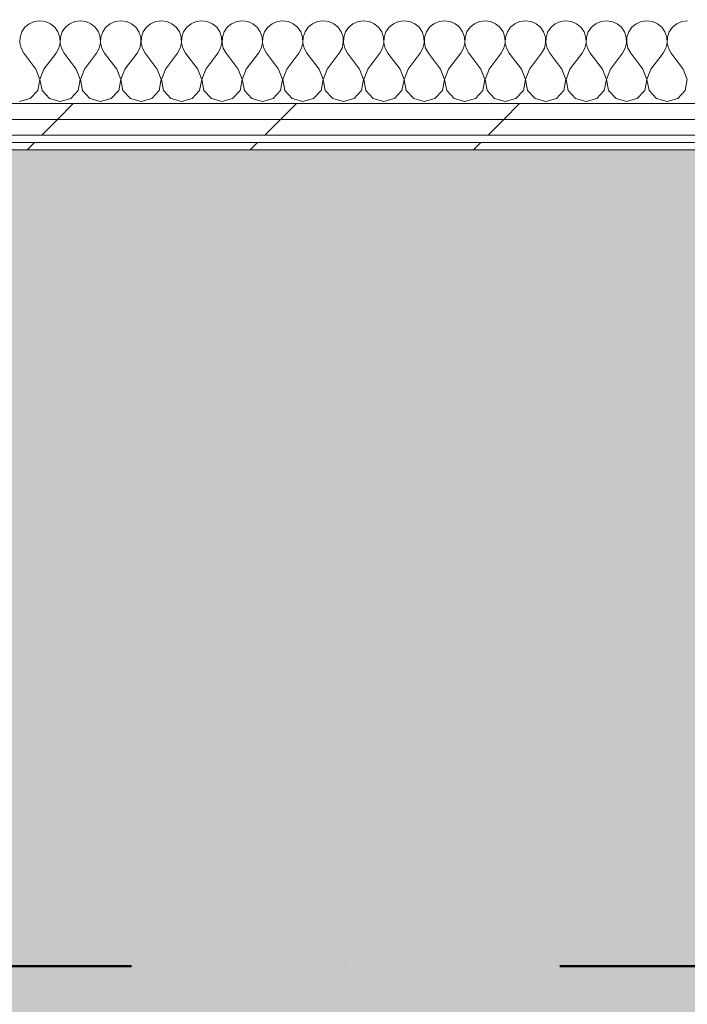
# Model space of a CAD drawing. Header units: millimetres. Extents: x -30280 to 19093, y -19247 to 4746.
# Tile 164 of 198: x -2750 to -2200, y -17788 to -16977. Entities that reach past the tile are written whole.
import ezdxf

# ---------------------------------------------------------------- set-up
doc = ezdxf.new("R2010")
doc.units = ezdxf.units.MM
doc.header["$MEASUREMENT"] = 0
doc.linetypes.add('Punto & Rayas', pattern=[670.277762, 317.5, -176.388889, 0, -176.388874])
doc.linetypes.add('Wipeout_Contour', pattern=[1000, 0, -1000])
for name, color, linetype, lineweight, true_color in [('01_2D_Ambit_Pluma_Nº__242', 7, 'Continuous', 50, 0xfb0013), ('14_PAV_Paviment existent_Pluma_Nº__197', 7, 'Continuous', 0, 0xffe68e), ('Nuevo_08_E_Envans secs_Pluma_Nº__102', 7, 'Continuous', 5, 0xcccccc), ('Nuevo_08_E_Envans secs_Pluma_Nº__171', 171, 'Continuous', 13, 0xaaaaff), ('Nuevo_08_E_Envans secs_Pluma_Nº__177', 7, 'Continuous', 15, 0xf7e046)]:
    doc.layers.add(name, color=color, linetype=linetype, lineweight=lineweight, true_color=true_color)
doc.layers.add('14_PAV_Paviment existent', color=7, linetype='Continuous')
doc.layers.add('Nuevo_08_E_Envans secs', color=7, linetype='Continuous')
doc.layers.add('Nuevo_08_E_Envans secs_Pluma_Nº__1', color=7, linetype='Continuous', lineweight=5)
pattern_1 = [(45, (0, 0), (-183.8478, 183.8478), [195, -65]), (45, (7e-14, 183.85), (-183.8478, 183.8478), [195, -65])]

# ---------------------------------------------------------------- blocks, each defined once
blk = doc.blocks.new('Forjado_5_1', base_point=(6678.89, -19246.58))
at = {"layer": '14_PAV_Paviment existent_Pluma_Nº__197', "linetype": 'Continuous', "lineweight": 0, "true_color": 0xffe68e}
blk.add_hatch(color=41, dxfattribs=at).paths.add_polyline_path([(6678.89, -19246.58), (6678.89, -17083.98), (-28038.68, -17083.98), (-28050.85, -19246.58)])
at = {"layer": '14_PAV_Paviment existent_Pluma_Nº__197', "color": 41, "linetype": 'Continuous', "lineweight": 0, "true_color": 0xffe68e, "flags": 128}
blk.add_lwpolyline([(6678.89, -19246.58), (-28050.85, -19246.58), (-28038.68, -17083.98), (6678.89, -17083.98)], close=True, dxfattribs=at)
blk = doc.blocks.new('*X462')
at = {"layer": 'Nuevo_08_E_Envans secs_Pluma_Nº__102', "color": 254, "linetype": 'Continuous', "lineweight": 5, "true_color": 0xcccccc}
for p, q in [((-2737.89, -16978.28), (-2742.1, -16980.13)), ((-2733.33, -16977.64), (-2737.89, -16978.28)), ((-2728.78, -16978.28), (-2733.33, -16977.64)), ((-2724.57, -16980.13), (-2728.78, -16978.28)), ((-2704.55, -16978.28), (-2708.76, -16980.13)), ((-2700, -16977.64), (-2704.55, -16978.28)), ((-2695.45, -16978.28), (-2700, -16977.64)), ((-2691.24, -16980.13), (-2695.45, -16978.28)), ((-2671.22, -16978.28), (-2675.43, -16980.13)), ((-2666.67, -16977.64), (-2671.22, -16978.28)), ((-2662.11, -16978.28), (-2666.67, -16977.64)), ((-2657.9, -16980.13), (-2662.11, -16978.28)), ((-2637.89, -16978.28), (-2642.1, -16980.13)), ((-2633.33, -16977.64), (-2637.89, -16978.28)), ((-2628.78, -16978.28), (-2633.33, -16977.64)), ((-2624.57, -16980.13), (-2628.78, -16978.28)), ((-2604.55, -16978.28), (-2608.76, -16980.13)), ((-2600, -16977.64), (-2604.55, -16978.28)), ((-2595.45, -16978.28), (-2600, -16977.64)), ((-2591.24, -16980.13), (-2595.45, -16978.28)), ((-2571.22, -16978.28), (-2575.43, -16980.13)), ((-2566.67, -16977.64), (-2571.22, -16978.28)), ((-2562.11, -16978.28), (-2566.67, -16977.64)), ((-2557.9, -16980.13), (-2562.11, -16978.28)), ((-2537.89, -16978.28), (-2542.1, -16980.13)), ((-2533.33, -16977.64), (-2537.89, -16978.28)), ((-2528.78, -16978.28), (-2533.33, -16977.64)), ((-2524.57, -16980.13), (-2528.78, -16978.28)), ((-2504.55, -16978.28), (-2508.76, -16980.13)), ((-2500, -16977.64), (-2504.55, -16978.28)), ((-2495.45, -16978.28), (-2500, -16977.64)), ((-2491.24, -16980.13), (-2495.45, -16978.28)), ((-2471.22, -16978.28), (-2475.43, -16980.13)), ((-2466.67, -16977.64), (-2471.22, -16978.28)), ((-2462.11, -16978.28), (-2466.67, -16977.64)), ((-2457.9, -16980.13), (-2462.11, -16978.28)), ((-2437.89, -16978.28), (-2442.1, -16980.13)), ((-2433.33, -16977.64), (-2437.89, -16978.28)), ((-2428.78, -16978.28), (-2433.33, -16977.64)), ((-2424.57, -16980.13), (-2428.78, -16978.28)), ((-2404.55, -16978.28), (-2408.76, -16980.13)), ((-2400, -16977.64), (-2404.55, -16978.28)), ((-2395.45, -16978.28), (-2400, -16977.64)), ((-2391.24, -16980.13), (-2395.45, -16978.28)), ((-2371.22, -16978.28), (-2375.43, -16980.13)), ((-2366.67, -16977.64), (-2371.22, -16978.28)), ((-2362.11, -16978.28), (-2366.67, -16977.64)), ((-2357.9, -16980.13), (-2362.11, -16978.28)), ((-2337.89, -16978.28), (-2342.1, -16980.13)), ((-2333.33, -16977.64), (-2337.89, -16978.28)), ((-2328.78, -16978.28), (-2333.33, -16977.64)), ((-2324.57, -16980.13), (-2328.78, -16978.28)), ((-2304.55, -16978.28), (-2308.76, -16980.13)), ((-2300, -16977.64), (-2304.55, -16978.28)), ((-2295.45, -16978.28), (-2300, -16977.64)), ((-2291.24, -16980.13), (-2295.45, -16978.28)), ((-2271.22, -16978.28), (-2275.43, -16980.13)), ((-2266.67, -16977.64), (-2271.22, -16978.28)), ((-2262.11, -16978.28), (-2266.67, -16977.64)), ((-2257.9, -16980.13), (-2262.11, -16978.28)), ((-2237.89, -16978.28), (-2242.1, -16980.13)), ((-2233.33, -16977.64), (-2237.89, -16978.28)), ((-2228.78, -16978.28), (-2233.33, -16977.64)), ((-2224.57, -16980.13), (-2228.78, -16978.28)), ((-2204.55, -16978.28), (-2208.76, -16980.13)), ((-2200, -16977.64), (-2204.55, -16978.28)), ((-2748.24, -16986.86), (-2749.71, -16991.21)), ((-2745.64, -16983.07), (-2748.24, -16986.86)), ((-2742.1, -16980.13), (-2745.64, -16983.07)), ((-2721.03, -16983.07), (-2724.57, -16980.13)), ((-2718.43, -16986.86), (-2721.03, -16983.07)), ((-2716.96, -16991.21), (-2718.43, -16986.86)), ((-2714.91, -16986.86), (-2716.38, -16991.21)), ((-2712.3, -16983.07), (-2714.91, -16986.86)), ((-2708.76, -16980.13), (-2712.3, -16983.07)), ((-2687.7, -16983.07), (-2691.24, -16980.13)), ((-2685.09, -16986.86), (-2687.7, -16983.07)), ((-2683.62, -16991.21), (-2685.09, -16986.86)), ((-2681.57, -16986.86), (-2683.04, -16991.21)), ((-2678.97, -16983.07), (-2681.57, -16986.86)), ((-2675.43, -16980.13), (-2678.97, -16983.07)), ((-2654.36, -16983.07), (-2657.9, -16980.13)), ((-2651.76, -16986.86), (-2654.36, -16983.07)), ((-2650.29, -16991.21), (-2651.76, -16986.86)), ((-2648.24, -16986.86), (-2649.71, -16991.21)), ((-2645.64, -16983.07), (-2648.24, -16986.86)), ((-2642.1, -16980.13), (-2645.64, -16983.07)), ((-2621.03, -16983.07), (-2624.57, -16980.13)), ((-2618.43, -16986.86), (-2621.03, -16983.07)), ((-2616.96, -16991.21), (-2618.43, -16986.86)), ((-2614.91, -16986.86), (-2616.38, -16991.21)), ((-2612.3, -16983.07), (-2614.91, -16986.86)), ((-2608.76, -16980.13), (-2612.3, -16983.07)), ((-2587.7, -16983.07), (-2591.24, -16980.13)), ((-2585.09, -16986.86), (-2587.7, -16983.07)), ((-2583.62, -16991.21), (-2585.09, -16986.86)), ((-2581.57, -16986.86), (-2583.04, -16991.21)), ((-2578.97, -16983.07), (-2581.57, -16986.86)), ((-2575.43, -16980.13), (-2578.97, -16983.07)), ((-2554.36, -16983.07), (-2557.9, -16980.13)), ((-2551.76, -16986.86), (-2554.36, -16983.07)), ((-2550.29, -16991.21), (-2551.76, -16986.86)), ((-2548.24, -16986.86), (-2549.71, -16991.21)), ((-2545.64, -16983.07), (-2548.24, -16986.86)), ((-2542.1, -16980.13), (-2545.64, -16983.07)), ((-2521.03, -16983.07), (-2524.57, -16980.13)), ((-2518.43, -16986.86), (-2521.03, -16983.07)), ((-2516.96, -16991.21), (-2518.43, -16986.86)), ((-2514.91, -16986.86), (-2516.38, -16991.21)), ((-2512.3, -16983.07), (-2514.91, -16986.86)), ((-2508.76, -16980.13), (-2512.3, -16983.07)), ((-2487.7, -16983.07), (-2491.24, -16980.13)), ((-2485.09, -16986.86), (-2487.7, -16983.07)), ((-2483.62, -16991.21), (-2485.09, -16986.86)), ((-2481.57, -16986.86), (-2483.04, -16991.21)), ((-2478.97, -16983.07), (-2481.57, -16986.86)), ((-2475.43, -16980.13), (-2478.97, -16983.07)), ((-2454.36, -16983.07), (-2457.9, -16980.13)), ((-2451.76, -16986.86), (-2454.36, -16983.07)), ((-2450.29, -16991.21), (-2451.76, -16986.86)), ((-2448.24, -16986.86), (-2449.71, -16991.21)), ((-2445.64, -16983.07), (-2448.24, -16986.86)), ((-2442.1, -16980.13), (-2445.64, -16983.07)), ((-2421.03, -16983.07), (-2424.57, -16980.13)), ((-2418.43, -16986.86), (-2421.03, -16983.07)), ((-2416.96, -16991.21), (-2418.43, -16986.86)), ((-2414.91, -16986.86), (-2416.38, -16991.21)), ((-2412.3, -16983.07), (-2414.91, -16986.86)), ((-2408.76, -16980.13), (-2412.3, -16983.07)), ((-2387.7, -16983.07), (-2391.24, -16980.13)), ((-2385.09, -16986.86), (-2387.7, -16983.07)), ((-2383.62, -16991.21), (-2385.09, -16986.86)), ((-2381.57, -16986.86), (-2383.04, -16991.21)), ((-2378.97, -16983.07), (-2381.57, -16986.86)), ((-2375.43, -16980.13), (-2378.97, -16983.07)), ((-2354.36, -16983.07), (-2357.9, -16980.13)), ((-2351.76, -16986.86), (-2354.36, -16983.07)), ((-2350.29, -16991.21), (-2351.76, -16986.86)), ((-2348.24, -16986.86), (-2349.71, -16991.21)), ((-2345.64, -16983.07), (-2348.24, -16986.86)), ((-2342.1, -16980.13), (-2345.64, -16983.07)), ((-2321.03, -16983.07), (-2324.57, -16980.13)), ((-2318.43, -16986.86), (-2321.03, -16983.07)), ((-2316.96, -16991.21), (-2318.43, -16986.86)), ((-2314.91, -16986.86), (-2316.38, -16991.21)), ((-2312.3, -16983.07), (-2314.91, -16986.86)), ((-2308.76, -16980.13), (-2312.3, -16983.07)), ((-2287.7, -16983.07), (-2291.24, -16980.13)), ((-2285.09, -16986.86), (-2287.7, -16983.07)), ((-2283.62, -16991.21), (-2285.09, -16986.86)), ((-2281.57, -16986.86), (-2283.04, -16991.21)), ((-2278.97, -16983.07), (-2281.57, -16986.86)), ((-2275.43, -16980.13), (-2278.97, -16983.07)), ((-2254.36, -16983.07), (-2257.9, -16980.13)), ((-2251.76, -16986.86), (-2254.36, -16983.07)), ((-2250.29, -16991.21), (-2251.76, -16986.86)), ((-2248.24, -16986.86), (-2249.71, -16991.21)), ((-2245.64, -16983.07), (-2248.24, -16986.86)), ((-2242.1, -16980.13), (-2245.64, -16983.07)), ((-2221.03, -16983.07), (-2224.57, -16980.13)), ((-2218.43, -16986.86), (-2221.03, -16983.07)), ((-2216.96, -16991.21), (-2218.43, -16986.86)), ((-2214.91, -16986.86), (-2216.38, -16991.21)), ((-2212.3, -16983.07), (-2214.91, -16986.86)), ((-2208.76, -16980.13), (-2212.3, -16983.07)), ((-2749.71, -16991.21), (-2749.93, -16995.81)), ((-2749.93, -16995.81), (-2748.89, -17000.28)), ((-2717.77, -17000.28), (-2716.73, -16995.81)), ((-2716.73, -16995.81), (-2716.96, -16991.21)), ((-2716.38, -16991.21), (-2716.6, -16995.81)), ((-2716.6, -16995.81), (-2715.56, -17000.28)), ((-2684.44, -17000.28), (-2683.4, -16995.81)), ((-2683.4, -16995.81), (-2683.62, -16991.21)), ((-2683.04, -16991.21), (-2683.27, -16995.81)), ((-2683.27, -16995.81), (-2682.23, -17000.28)), ((-2651.11, -17000.28), (-2650.07, -16995.81)), ((-2650.07, -16995.81), (-2650.29, -16991.21)), ((-2649.71, -16991.21), (-2649.93, -16995.81)), ((-2649.93, -16995.81), (-2648.89, -17000.28)), ((-2617.77, -17000.28), (-2616.73, -16995.81)), ((-2616.73, -16995.81), (-2616.96, -16991.21)), ((-2616.38, -16991.21), (-2616.6, -16995.81)), ((-2616.6, -16995.81), (-2615.56, -17000.28)), ((-2584.44, -17000.28), (-2583.4, -16995.81)), ((-2583.4, -16995.81), (-2583.62, -16991.21)), ((-2583.04, -16991.21), (-2583.27, -16995.81)), ((-2583.27, -16995.81), (-2582.23, -17000.28)), ((-2551.11, -17000.28), (-2550.07, -16995.81)), ((-2550.07, -16995.81), (-2550.29, -16991.21)), ((-2549.71, -16991.21), (-2549.93, -16995.81)), ((-2549.93, -16995.81), (-2548.89, -17000.28)), ((-2517.77, -17000.28), (-2516.73, -16995.81)), ((-2516.73, -16995.81), (-2516.96, -16991.21)), ((-2516.38, -16991.21), (-2516.6, -16995.81)), ((-2516.6, -16995.81), (-2515.56, -17000.28)), ((-2484.44, -17000.28), (-2483.4, -16995.81)), ((-2483.4, -16995.81), (-2483.62, -16991.21)), ((-2483.04, -16991.21), (-2483.27, -16995.81)), ((-2483.27, -16995.81), (-2482.23, -17000.28)), ((-2451.11, -17000.28), (-2450.07, -16995.81)), ((-2450.07, -16995.81), (-2450.29, -16991.21)), ((-2449.71, -16991.21), (-2449.93, -16995.81)), ((-2449.93, -16995.81), (-2448.89, -17000.28)), ((-2417.77, -17000.28), (-2416.73, -16995.81)), ((-2416.73, -16995.81), (-2416.96, -16991.21)), ((-2416.38, -16991.21), (-2416.6, -16995.81)), ((-2416.6, -16995.81), (-2415.56, -17000.28)), ((-2384.44, -17000.28), (-2383.4, -16995.81)), ((-2383.4, -16995.81), (-2383.62, -16991.21)), ((-2383.04, -16991.21), (-2383.27, -16995.81)), ((-2383.27, -16995.81), (-2382.23, -17000.28)), ((-2351.11, -17000.28), (-2350.07, -16995.81)), ((-2350.07, -16995.81), (-2350.29, -16991.21)), ((-2349.71, -16991.21), (-2349.93, -16995.81)), ((-2349.93, -16995.81), (-2348.89, -17000.28)), ((-2317.77, -17000.28), (-2316.73, -16995.81)), ((-2316.73, -16995.81), (-2316.96, -16991.21)), ((-2316.38, -16991.21), (-2316.6, -16995.81)), ((-2316.6, -16995.81), (-2315.56, -17000.28)), ((-2284.44, -17000.28), (-2283.4, -16995.81)), ((-2283.4, -16995.81), (-2283.62, -16991.21)), ((-2283.04, -16991.21), (-2283.27, -16995.81)), ((-2283.27, -16995.81), (-2282.23, -17000.28)), ((-2251.11, -17000.28), (-2250.07, -16995.81)), ((-2250.07, -16995.81), (-2250.29, -16991.21)), ((-2249.71, -16991.21), (-2249.93, -16995.81)), ((-2249.93, -16995.81), (-2248.89, -17000.28)), ((-2217.77, -17000.28), (-2216.73, -16995.81)), ((-2216.73, -16995.81), (-2216.96, -16991.21)), ((-2216.38, -16991.21), (-2216.6, -16995.81)), ((-2216.6, -16995.81), (-2215.56, -17000.28)), ((-2748.89, -17000.28), (-2746.67, -17004.31)), ((-2720, -17004.31), (-2717.77, -17000.28)), ((-2715.56, -17000.28), (-2713.33, -17004.31)), ((-2686.67, -17004.31), (-2684.44, -17000.28)), ((-2682.23, -17000.28), (-2680, -17004.31)), ((-2653.33, -17004.31), (-2651.11, -17000.28)), ((-2648.89, -17000.28), (-2646.67, -17004.31)), ((-2620, -17004.31), (-2617.77, -17000.28)), ((-2615.56, -17000.28), (-2613.33, -17004.31)), ((-2586.67, -17004.31), (-2584.44, -17000.28)), ((-2582.23, -17000.28), (-2580, -17004.31)), ((-2553.33, -17004.31), (-2551.11, -17000.28)), ((-2548.89, -17000.28), (-2546.67, -17004.31)), ((-2520, -17004.31), (-2517.77, -17000.28)), ((-2515.56, -17000.28), (-2513.33, -17004.31)), ((-2486.67, -17004.31), (-2484.44, -17000.28)), ((-2482.23, -17000.28), (-2480, -17004.31)), ((-2453.33, -17004.31), (-2451.11, -17000.28)), ((-2448.89, -17000.28), (-2446.67, -17004.31)), ((-2420, -17004.31), (-2417.77, -17000.28)), ((-2415.56, -17000.28), (-2413.33, -17004.31)), ((-2386.67, -17004.31), (-2384.44, -17000.28)), ((-2382.23, -17000.28), (-2380, -17004.31)), ((-2353.33, -17004.31), (-2351.11, -17000.28)), ((-2348.89, -17000.28), (-2346.67, -17004.31)), ((-2320, -17004.31), (-2317.77, -17000.28)), ((-2315.56, -17000.28), (-2313.33, -17004.31)), ((-2286.67, -17004.31), (-2284.44, -17000.28)), ((-2282.23, -17000.28), (-2280, -17004.31)), ((-2253.33, -17004.31), (-2251.11, -17000.28)), ((-2248.89, -17000.28), (-2246.67, -17004.31)), ((-2220, -17004.31), (-2217.77, -17000.28)), ((-2215.56, -17000.28), (-2213.33, -17004.31)), ((-2736.67, -17017.64), (-2746.67, -17004.31)), ((-2730, -17017.64), (-2720, -17004.31)), ((-2703.33, -17017.64), (-2713.33, -17004.31)), ((-2696.67, -17017.64), (-2686.67, -17004.31)), ((-2670, -17017.64), (-2680, -17004.31)), ((-2663.33, -17017.64), (-2653.33, -17004.31)), ((-2636.67, -17017.64), (-2646.67, -17004.31)), ((-2630, -17017.64), (-2620, -17004.31)), ((-2603.33, -17017.64), (-2613.33, -17004.31)), ((-2596.67, -17017.64), (-2586.67, -17004.31)), ((-2570, -17017.64), (-2580, -17004.31)), ((-2563.33, -17017.64), (-2553.33, -17004.31)), ((-2536.67, -17017.64), (-2546.67, -17004.31)), ((-2530, -17017.64), (-2520, -17004.31)), ((-2503.33, -17017.64), (-2513.33, -17004.31)), ((-2496.67, -17017.64), (-2486.67, -17004.31)), ((-2470, -17017.64), (-2480, -17004.31)), ((-2463.33, -17017.64), (-2453.33, -17004.31)), ((-2436.67, -17017.64), (-2446.67, -17004.31)), ((-2430, -17017.64), (-2420, -17004.31)), ((-2403.33, -17017.64), (-2413.33, -17004.31)), ((-2396.67, -17017.64), (-2386.67, -17004.31)), ((-2370, -17017.64), (-2380, -17004.31)), ((-2363.33, -17017.64), (-2353.33, -17004.31)), ((-2336.67, -17017.64), (-2346.67, -17004.31)), ((-2330, -17017.64), (-2320, -17004.31)), ((-2303.33, -17017.64), (-2313.33, -17004.31)), ((-2296.67, -17017.64), (-2286.67, -17004.31)), ((-2270, -17017.64), (-2280, -17004.31)), ((-2263.33, -17017.64), (-2253.33, -17004.31)), ((-2236.67, -17017.64), (-2246.67, -17004.31)), ((-2230, -17017.64), (-2220, -17004.31)), ((-2203.33, -17017.64), (-2213.33, -17004.31)), ((-2733.4, -17026.15), (-2736.67, -17017.64)), ((-2730, -17017.64), (-2733.27, -17026.15)), ((-2700.07, -17026.15), (-2703.33, -17017.64)), ((-2696.67, -17017.64), (-2699.93, -17026.15)), ((-2666.73, -17026.15), (-2670, -17017.64)), ((-2663.33, -17017.64), (-2666.6, -17026.15)), ((-2633.4, -17026.15), (-2636.67, -17017.64)), ((-2630, -17017.64), (-2633.27, -17026.15)), ((-2600.07, -17026.15), (-2603.33, -17017.64)), ((-2596.67, -17017.64), (-2599.93, -17026.15)), ((-2566.73, -17026.15), (-2570, -17017.64)), ((-2563.33, -17017.64), (-2566.6, -17026.15)), ((-2533.4, -17026.15), (-2536.67, -17017.64)), ((-2530, -17017.64), (-2533.27, -17026.15)), ((-2500.07, -17026.15), (-2503.33, -17017.64)), ((-2496.67, -17017.64), (-2499.93, -17026.15)), ((-2466.73, -17026.15), (-2470, -17017.64)), ((-2463.33, -17017.64), (-2466.6, -17026.15)), ((-2433.4, -17026.15), (-2436.67, -17017.64)), ((-2430, -17017.64), (-2433.27, -17026.15)), ((-2400.07, -17026.15), (-2403.33, -17017.64)), ((-2396.67, -17017.64), (-2399.93, -17026.15)), ((-2366.73, -17026.15), (-2370, -17017.64)), ((-2363.33, -17017.64), (-2366.6, -17026.15)), ((-2333.4, -17026.15), (-2336.67, -17017.64)), ((-2330, -17017.64), (-2333.27, -17026.15)), ((-2300.07, -17026.15), (-2303.33, -17017.64)), ((-2296.67, -17017.64), (-2299.93, -17026.15)), ((-2266.73, -17026.15), (-2270, -17017.64)), ((-2263.33, -17017.64), (-2266.6, -17026.15)), ((-2233.4, -17026.15), (-2236.67, -17017.64)), ((-2230, -17017.64), (-2233.27, -17026.15)), ((-2200.07, -17026.15), (-2203.33, -17017.64)), ((-2735.09, -17035.1), (-2733.4, -17026.15)), ((-2733.27, -17026.15), (-2731.57, -17035.1)), ((-2701.76, -17035.1), (-2700.07, -17026.15)), ((-2699.93, -17026.15), (-2698.24, -17035.1)), ((-2668.43, -17035.1), (-2666.73, -17026.15)), ((-2666.6, -17026.15), (-2664.91, -17035.1)), ((-2635.09, -17035.1), (-2633.4, -17026.15)), ((-2633.27, -17026.15), (-2631.57, -17035.1)), ((-2601.76, -17035.1), (-2600.07, -17026.15)), ((-2599.93, -17026.15), (-2598.24, -17035.1)), ((-2568.43, -17035.1), (-2566.73, -17026.15)), ((-2566.6, -17026.15), (-2564.91, -17035.1)), ((-2535.09, -17035.1), (-2533.4, -17026.15)), ((-2533.27, -17026.15), (-2531.57, -17035.1)), ((-2501.76, -17035.1), (-2500.07, -17026.15)), ((-2499.93, -17026.15), (-2498.24, -17035.1)), ((-2468.43, -17035.1), (-2466.73, -17026.15)), ((-2466.6, -17026.15), (-2464.91, -17035.1)), ((-2435.09, -17035.1), (-2433.4, -17026.15)), ((-2433.27, -17026.15), (-2431.57, -17035.1)), ((-2401.76, -17035.1), (-2400.07, -17026.15)), ((-2399.93, -17026.15), (-2398.24, -17035.1)), ((-2368.43, -17035.1), (-2366.73, -17026.15)), ((-2366.6, -17026.15), (-2364.91, -17035.1)), ((-2335.09, -17035.1), (-2333.4, -17026.15)), ((-2333.27, -17026.15), (-2331.57, -17035.1)), ((-2301.76, -17035.1), (-2300.07, -17026.15)), ((-2299.93, -17026.15), (-2298.24, -17035.1)), ((-2268.43, -17035.1), (-2266.73, -17026.15)), ((-2266.6, -17026.15), (-2264.91, -17035.1)), ((-2235.09, -17035.1), (-2233.4, -17026.15)), ((-2233.27, -17026.15), (-2231.57, -17035.1)), ((-2201.76, -17035.1), (-2200.07, -17026.15)), ((-2741.24, -17041.82), (-2735.09, -17035.1)), ((-2731.57, -17035.1), (-2725.43, -17041.82)), ((-2707.9, -17041.82), (-2701.76, -17035.1)), ((-2698.24, -17035.1), (-2692.1, -17041.82)), ((-2674.57, -17041.82), (-2668.43, -17035.1)), ((-2664.91, -17035.1), (-2658.76, -17041.82)), ((-2641.24, -17041.82), (-2635.09, -17035.1)), ((-2631.57, -17035.1), (-2625.43, -17041.82)), ((-2607.9, -17041.82), (-2601.76, -17035.1)), ((-2598.24, -17035.1), (-2592.1, -17041.82)), ((-2574.57, -17041.82), (-2568.43, -17035.1)), ((-2564.91, -17035.1), (-2558.76, -17041.82)), ((-2541.24, -17041.82), (-2535.09, -17035.1)), ((-2531.57, -17035.1), (-2525.43, -17041.82)), ((-2507.9, -17041.82), (-2501.76, -17035.1)), ((-2498.24, -17035.1), (-2492.1, -17041.82)), ((-2474.57, -17041.82), (-2468.43, -17035.1)), ((-2464.91, -17035.1), (-2458.76, -17041.82)), ((-2441.24, -17041.82), (-2435.09, -17035.1)), ((-2431.57, -17035.1), (-2425.43, -17041.82)), ((-2407.9, -17041.82), (-2401.76, -17035.1)), ((-2398.24, -17035.1), (-2392.1, -17041.82)), ((-2374.57, -17041.82), (-2368.43, -17035.1)), ((-2364.91, -17035.1), (-2358.76, -17041.82)), ((-2341.24, -17041.82), (-2335.09, -17035.1)), ((-2331.57, -17035.1), (-2325.43, -17041.82)), ((-2307.9, -17041.82), (-2301.76, -17035.1)), ((-2298.24, -17035.1), (-2292.1, -17041.82)), ((-2274.57, -17041.82), (-2268.43, -17035.1)), ((-2264.91, -17035.1), (-2258.76, -17041.82)), ((-2241.24, -17041.82), (-2235.09, -17035.1)), ((-2231.57, -17035.1), (-2225.43, -17041.82)), ((-2207.9, -17041.82), (-2201.76, -17035.1)), ((-2750, -17044.31), (-2741.24, -17041.82)), ((-2725.43, -17041.82), (-2716.67, -17044.31)), ((-2716.67, -17044.31), (-2707.9, -17041.82)), ((-2692.1, -17041.82), (-2683.33, -17044.31)), ((-2683.33, -17044.31), (-2674.57, -17041.82)), ((-2658.76, -17041.82), (-2650, -17044.31)), ((-2650, -17044.31), (-2641.24, -17041.82)), ((-2625.43, -17041.82), (-2616.67, -17044.31)), ((-2616.67, -17044.31), (-2607.9, -17041.82)), ((-2592.1, -17041.82), (-2583.33, -17044.31)), ((-2583.33, -17044.31), (-2574.57, -17041.82)), ((-2558.76, -17041.82), (-2550, -17044.31)), ((-2550, -17044.31), (-2541.24, -17041.82)), ((-2525.43, -17041.82), (-2516.67, -17044.31)), ((-2516.67, -17044.31), (-2507.9, -17041.82)), ((-2492.1, -17041.82), (-2483.33, -17044.31)), ((-2483.33, -17044.31), (-2474.57, -17041.82)), ((-2458.76, -17041.82), (-2450, -17044.31)), ((-2450, -17044.31), (-2441.24, -17041.82)), ((-2425.43, -17041.82), (-2416.67, -17044.31)), ((-2416.67, -17044.31), (-2407.9, -17041.82)), ((-2392.1, -17041.82), (-2383.33, -17044.31)), ((-2383.33, -17044.31), (-2374.57, -17041.82)), ((-2358.76, -17041.82), (-2350, -17044.31)), ((-2350, -17044.31), (-2341.24, -17041.82)), ((-2325.43, -17041.82), (-2316.67, -17044.31)), ((-2316.67, -17044.31), (-2307.9, -17041.82)), ((-2292.1, -17041.82), (-2283.33, -17044.31)), ((-2283.33, -17044.31), (-2274.57, -17041.82)), ((-2258.76, -17041.82), (-2250, -17044.31)), ((-2250, -17044.31), (-2241.24, -17041.82)), ((-2225.43, -17041.82), (-2216.67, -17044.31)), ((-2216.67, -17044.31), (-2207.9, -17041.82))]:
    blk.add_line(p, q, dxfattribs=at)
blk = doc.blocks.new('Muro_123_1', base_point=(-3842.41, -17083.98))
at = {"color": 254, "linetype": 'Wipeout_Contour', "lineweight": 0, "ltscale": 69293.939169}
blk.add_wipeout([(-3842.41, -17071.98), (-1743.22, -17071.98), (-1743.22, -17058.98), (-3842.41, -17058.98)], dxfattribs=at).dxf.layer = 'Nuevo_08_E_Envans secs'
at = {"color": 254, "linetype": 'Wipeout_Contour', "lineweight": 0, "ltscale": 69355.022368}
blk.add_wipeout([(-3842.41, -17083.98), (-1743.22, -17083.98), (-1743.22, -17077.98), (-3842.41, -17077.98)], dxfattribs=at).dxf.layer = 'Nuevo_08_E_Envans secs'
at = {"layer": 'Nuevo_08_E_Envans secs_Pluma_Nº__171', "linetype": 'Continuous', "lineweight": 13, "true_color": 0xaaaaff}
h = blk.add_hatch(dxfattribs=at)
h.set_pattern_fill('Panellat_HPL_0001', color=161, style=0, pattern_type=2)
h.set_pattern_definition(pattern_1)
h.paths.add_polyline_path([(-3842.41, -17083.98), (-1743.22, -17083.98), (-1743.22, -17077.98), (-3842.41, -17077.98)])
at = {"layer": 'Nuevo_08_E_Envans secs_Pluma_Nº__177', "linetype": 'Continuous', "lineweight": 15, "true_color": 0xf7e046}
h = blk.add_hatch(dxfattribs=at)
h.set_pattern_fill('Panellat_HPL_0001', color=53, style=0, pattern_type=2)
h.set_pattern_definition(pattern_1)
h.paths.add_polyline_path([(-3842.41, -17071.98), (-1743.22, -17071.98), (-1743.22, -17058.98), (-3842.41, -17058.98)])
at = {"layer": 'Nuevo_08_E_Envans secs_Pluma_Nº__1', "color": 7, "linetype": 'Continuous', "lineweight": 5}
for p, q in [((-3842.41, -17071.98), (-1743.22, -17071.98)), ((-3842.41, -17077.98), (-1743.22, -17077.98))]:
    blk.add_line(p, q, dxfattribs=at)
at = {"layer": 'Nuevo_08_E_Envans secs_Pluma_Nº__1', "color": 7, "linetype": 'Continuous', "lineweight": 5, "flags": 128}
blk.add_lwpolyline([(-3842.41, -17083.98), (-1743.22, -17083.98)], dxfattribs=at)
at = {"color": 254, "linetype": 'Wipeout_Contour', "lineweight": 0, "ltscale": 69242.709302}
blk.add_wipeout([(-3842.41, -17058.98), (-1743.22, -17058.98), (-1743.22, -17045.98), (-3842.41, -17045.98)], dxfattribs=at).dxf.layer = 'Nuevo_08_E_Envans secs'
at = {"layer": 'Nuevo_08_E_Envans secs_Pluma_Nº__177', "linetype": 'Continuous', "lineweight": 15, "true_color": 0xf7e046}
h = blk.add_hatch(dxfattribs=at)
h.set_pattern_fill('Panellat_HPL_0001', color=53, style=0, pattern_type=2)
h.set_pattern_definition(pattern_1)
h.paths.add_polyline_path([(-3842.41, -17058.98), (-1743.22, -17058.98), (-1743.22, -17045.98), (-3842.41, -17045.98)])
at = {"layer": 'Nuevo_08_E_Envans secs_Pluma_Nº__1', "color": 7, "linetype": 'Continuous', "lineweight": 5}
for p, q in [((-3842.41, -17045.98), (-1743.22, -17045.98)), ((-3842.41, -17058.98), (-1743.22, -17058.98))]:
    blk.add_line(p, q, dxfattribs=at)
at = {"layer": 'Nuevo_08_E_Envans secs', "color": 7, "lineweight": 20}
blk.add_blockref('*X462', (0, 0), dxfattribs=at)

msp = doc.modelspace()

# ---------------------------------------------------------------- linework, layer by layer
at = {"layer": '01_2D_Ambit_Pluma_Nº__242', "color": 1, "linetype": 'Punto & Rayas', "lineweight": 50, "true_color": 0xfb0013, "flags": 128}
msp.add_lwpolyline([(-28416.58, -2249.59), (-28416.58, 4745.93), (7590.12, 4745.93), (7590.12, -1864.54), (6642.92, -1864.54), (6642.92, -11392.72), (6642.92, -17756.6), (-18985.87, -17756.6), (-18985.87, -11834.88), (-2447.9, -11834.88), (-2447.9, -2249.59)], close=True, dxfattribs=at)

# ---------------------------------------------------------------- block references
at = {"layer": '14_PAV_Paviment existent', "color": 41, "linetype": 'Continuous', "lineweight": 0, "true_color": 0xffe68e}
msp.add_blockref('Forjado_5_1', (6678.89, -19246.58), dxfattribs=at)

# ---------------------------------------------------------------- next in the draw order: block references
at = {"layer": 'Nuevo_08_E_Envans secs', "color": 7, "lineweight": 20}
msp.add_blockref('Muro_123_1', (-3842.41, -17083.98), dxfattribs=at)

doc.saveas('drawing.dxf')
